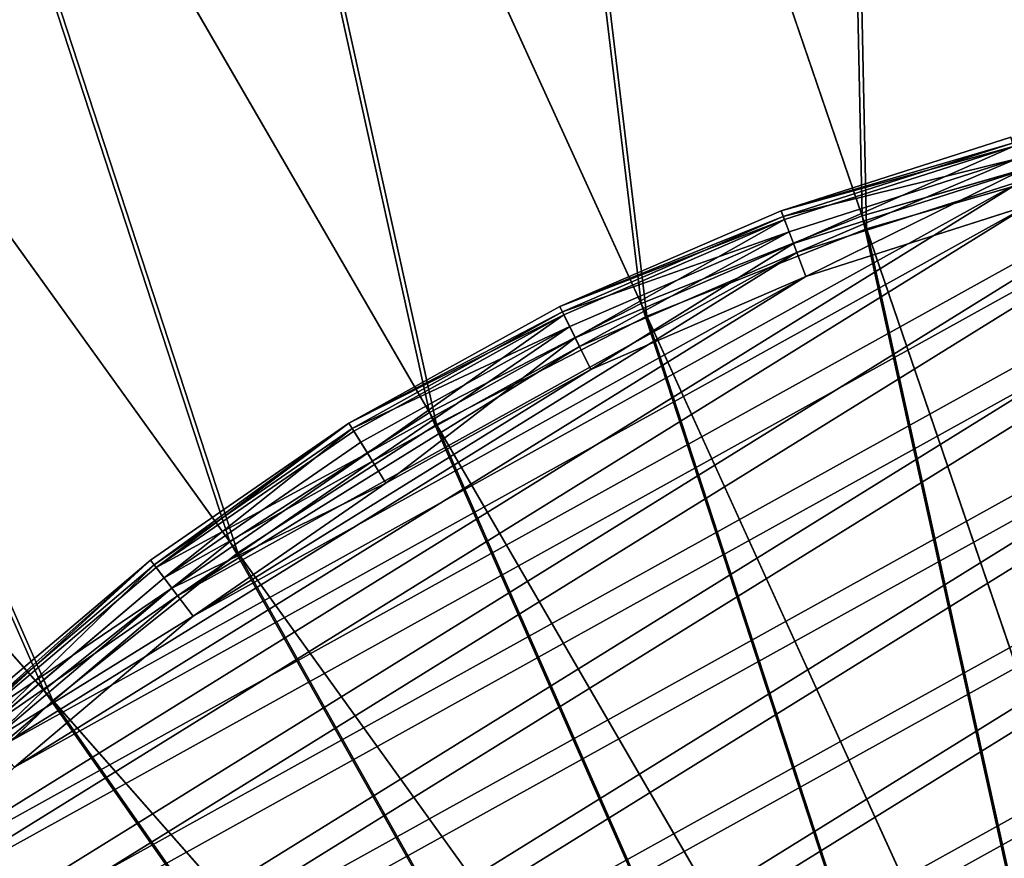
# Model space of a CAD drawing. Extents: x 0 to 335, y 0 to 335.
# Tile 54 of 101: x 144 to 158, y 191 to 203. Entities that reach past the tile are written whole.
import ezdxf

# ---------------------------------------------------------------- set-up
doc = ezdxf.new("R2010")
doc.units = 0
doc.layers.get('0').update_dxf_attribs({"color": 13, "linetype": 'CONTINUOUS'})

# ---------------------------------------------------------------- blocks, each defined once
blk = doc.blocks.new('GROUP_9')
for p, q in [((68.59, 42.777, 0.134), (69.192, 39.445, 0.134)), ((68.767, 42.818, 21.978), (69.373, 39.469, 21.978)), ((68.947, 42.86, 0.5), (69.556, 39.493, 0.5)), ((68.994, 42.871, 21.654), (69.604, 39.499, 21.654)), ((69.689, 39.51, 21.212), (69.078, 42.89, 21.212)), ((69.689, 39.51, 1), (69.078, 42.89, 1)), ((68.102, 42.664), (68.696, 39.381)), ((69.057, 39.428, 22.096), (68.457, 42.746, 22.096)), ((68.696, 39.381), (69.192, 39.445, 0.134)), ((69.057, 39.428, 22.096), (69.373, 39.469, 21.978)), ((69.328, 36.066, 22.096), (69.057, 39.428, 22.096)), ((69.192, 39.445, 0.134), (69.556, 39.493, 0.5)), ((69.192, 39.445, 0.134), (69.465, 36.071, 0.134)), ((69.373, 39.469, 21.978), (69.604, 39.499, 21.654)), ((69.373, 39.469, 21.978), (69.647, 36.076, 21.978)), ((69.556, 39.493, 0.5), (69.689, 39.51, 1)), ((69.556, 39.493, 0.5), (69.831, 36.082, 0.5)), ((69.604, 39.499, 21.654), (69.689, 39.51, 21.212)), ((69.604, 39.499, 21.654), (69.88, 36.084, 21.654)), ((69.965, 36.086, 21.212), (69.689, 39.51, 21.212)), ((69.689, 39.51, 1), (69.689, 39.51, 21.212)), ((69.965, 36.086, 1), (69.689, 39.51, 1)), ((68.696, 39.381), (68.964, 36.055)), ((68.964, 36.055), (68.906, 32.719)), ((69.465, 36.071, 0.134), (68.964, 36.055)), ((69.269, 32.695, 22.096), (69.328, 36.066, 22.096)), ((69.328, 36.066, 22.096), (69.647, 36.076, 21.978)), ((69.465, 36.071, 0.134), (69.405, 32.686, 0.134)), ((69.831, 36.082, 0.5), (69.465, 36.071, 0.134)), ((69.647, 36.076, 21.978), (69.587, 32.673, 21.978)), ((69.647, 36.076, 21.978), (69.88, 36.084, 21.654)), ((69.831, 36.082, 0.5), (69.771, 32.661, 0.5)), ((69.88, 36.084, 21.654), (69.82, 32.658, 21.654)), ((69.965, 36.086, 1), (69.831, 36.082, 0.5)), ((69.88, 36.084, 21.654), (69.965, 36.086, 21.212)), ((69.965, 36.086, 21.212), (69.905, 32.652, 21.212)), ((69.905, 32.652, 1), (69.965, 36.086, 1)), ((69.965, 36.086, 1), (69.965, 36.086, 21.212)), ((68.906, 32.719), (68.521, 29.405)), ((68.88, 29.345, 22.096), (69.269, 32.695, 22.096)), ((68.906, 32.719), (69.405, 32.686, 0.134)), ((69.405, 32.686, 0.134), (69.015, 29.323, 0.134)), ((69.269, 32.695, 22.096), (69.587, 32.673, 21.978)), ((69.405, 32.686, 0.134), (69.771, 32.661, 0.5)), ((69.587, 32.673, 21.978), (69.194, 29.293, 21.978)), ((69.771, 32.661, 0.5), (69.376, 29.263, 0.5)), ((69.82, 32.658, 21.654), (69.424, 29.255, 21.654)), ((69.905, 32.652, 21.212), (69.508, 29.24, 21.212)), ((69.508, 29.24, 1), (69.905, 32.652, 1)), ((69.587, 32.673, 21.978), (69.82, 32.658, 21.654)), ((69.771, 32.661, 0.5), (69.905, 32.652, 1)), ((69.82, 32.658, 21.654), (69.905, 32.652, 21.212)), ((69.905, 32.652, 1), (69.905, 32.652, 21.212)), ((68.521, 29.405), (67.812, 26.144)), ((68.164, 26.05, 22.096), (68.88, 29.345, 22.096)), ((69.015, 29.323, 0.134), (68.296, 26.014, 0.134)), ((68.521, 29.405), (69.015, 29.323, 0.134)), ((68.88, 29.345, 22.096), (69.194, 29.293, 21.978)), ((69.015, 29.323, 0.134), (69.376, 29.263, 0.5)), ((69.194, 29.293, 21.978), (68.472, 25.967, 21.978)), ((69.376, 29.263, 0.5), (68.65, 25.919, 0.5)), ((69.424, 29.255, 21.654), (68.697, 25.906, 21.654)), ((69.508, 29.24, 21.212), (68.779, 25.884, 21.212)), ((68.779, 25.884, 1), (69.508, 29.24, 1)), ((69.194, 29.293, 21.978), (69.424, 29.255, 21.654)), ((69.376, 29.263, 0.5), (69.508, 29.24, 1)), ((69.424, 29.255, 21.654), (69.508, 29.24, 21.212)), ((69.508, 29.24, 1), (69.508, 29.24, 21.212))]:
    blk.add_line(p, q)
mesh = blk.add_polyface()
corners = [(0.908, 30.538, 22.096), (0.696, 37.27, 22.096), (0.637, 33.899, 22.096), (1.085, 40.62, 22.096), (1.508, 27.219, 22.096), (1.801, 43.916, 22.096), (2.43, 23.975, 22.096), (2.836, 47.125, 22.096), (3.666, 20.838, 22.096), (4.181, 50.217, 22.096), (5.203, 17.836, 22.096), (5.823, 53.163, 22.096), (7.027, 15, 22.096), (7.745, 55.934, 22.096), (9.12, 12.356, 22.096), (9.93, 58.502, 22.096), (11.463, 9.93, 22.096), (12.356, 60.845, 22.096), (14.032, 7.745, 22.096), (15, 62.938, 22.096), (16.802, 5.823, 22.096), (17.836, 64.762, 22.096), (19.748, 4.181, 22.096), (20.838, 66.299, 22.096), (22.84, 2.836, 22.096), (23.975, 67.535, 22.096), (26.05, 1.801, 22.096), (27.219, 68.457, 22.096), (29.345, 1.085, 22.096), (30.538, 69.057, 22.096), (32.695, 0.696, 22.096), (33.899, 69.328, 22.096), (36.066, 0.637, 22.096), (37.27, 69.269, 22.096), (39.428, 0.908, 22.096), (40.62, 68.88, 22.096), (42.746, 1.508, 22.096), (43.916, 68.164, 22.096), (45.99, 2.43, 22.096), (47.125, 67.129, 22.096), (49.127, 3.666, 22.096), (50.217, 65.784, 22.096), (52.129, 5.203, 22.096), (53.163, 64.142, 22.096), (54.965, 7.027, 22.096), (55.934, 62.22, 22.096), (57.609, 9.12, 22.096), (58.502, 60.035, 22.096), (60.035, 11.463, 22.096), (60.845, 57.609, 22.096), (62.22, 14.032, 22.096), (62.938, 54.965, 22.096), (64.142, 16.802, 22.096), (64.762, 52.129, 22.096), (65.784, 19.748, 22.096), (66.299, 49.127, 22.096), (67.129, 22.84, 22.096), (67.535, 45.99, 22.096), (68.164, 26.05, 22.096), (68.457, 42.746, 22.096), (68.88, 29.345, 22.096), (69.057, 39.428, 22.096), (69.269, 32.695, 22.096), (69.328, 36.066, 22.096)]
mesh.append_faces([[corners[k] for k in face] for face in [(0, 1, 2), (61, 62, 63)]], dxfattribs={"vtx0": -1})
mesh.append_faces([[corners[k] for k in face] for face in [(1, 0, 3), (3, 4, 5), (5, 6, 7), (7, 8, 9), (9, 10, 11), (11, 12, 13), (13, 14, 15), (15, 16, 17), (17, 18, 19), (19, 20, 21), (21, 22, 23), (23, 24, 25), (25, 26, 27), (27, 28, 29), (29, 30, 31), (31, 32, 33), (33, 34, 35), (35, 36, 37), (37, 38, 39), (39, 40, 41), (41, 42, 43), (43, 44, 45), (45, 46, 47), (47, 48, 49), (49, 50, 51), (51, 52, 53), (53, 54, 55), (55, 56, 57), (57, 58, 59), (59, 60, 61)]], dxfattribs={"vtx0": -1, "vtx1": -1})
mesh.append_faces([[corners[k] for k in face] for face in [(3, 0, 4), (5, 4, 6), (7, 6, 8), (9, 8, 10), (11, 10, 12), (13, 12, 14), (15, 14, 16), (17, 16, 18), (19, 18, 20), (21, 20, 22), (23, 22, 24), (25, 24, 26), (27, 26, 28), (29, 28, 30), (31, 30, 32), (33, 32, 34), (35, 34, 36), (37, 36, 38), (39, 38, 40), (41, 40, 42), (43, 42, 44), (45, 44, 46), (47, 46, 48), (49, 48, 50), (51, 50, 52), (53, 52, 54), (55, 54, 56), (57, 56, 58), (59, 58, 60), (61, 60, 62)]], dxfattribs={"vtx0": -1, "vtx2": -1})
mesh = blk.add_polyface()
corners = [(1.059, 37.246), (1.269, 30.585), (1.001, 33.91), (1.444, 40.56), (1.863, 27.301), (2.153, 43.821), (2.775, 24.092), (3.177, 46.996), (3.998, 20.988), (4.508, 50.056), (5.519, 18.018), (6.132, 52.97), (7.323, 15.212), (8.034, 55.712), (9.395, 12.596), (10.196, 58.253), (11.712, 10.196), (12.596, 60.571), (14.254, 8.034), (15.212, 62.642), (16.995, 6.132), (18.018, 64.446), (19.909, 4.508), (20.988, 65.967), (22.969, 3.177), (24.092, 67.19), (26.144, 2.153), (27.301, 68.102), (29.405, 1.444), (30.585, 68.696), (32.719, 1.059), (33.91, 68.964), (36.055, 1.001), (37.246, 68.906), (39.381, 1.269), (40.56, 68.521), (42.664, 1.863), (43.821, 67.812), (45.873, 2.775), (46.996, 66.788), (48.978, 3.998), (50.056, 65.457), (51.947, 5.519), (52.97, 63.833), (54.754, 7.323), (55.712, 61.931), (57.369, 9.395), (58.253, 59.77), (59.77, 11.712), (60.571, 57.369), (61.931, 14.254), (62.642, 54.754), (63.833, 16.995), (64.446, 51.947), (65.457, 19.909), (65.967, 48.978), (66.788, 22.969), (67.19, 45.873), (67.812, 26.144), (68.102, 42.664), (68.521, 29.405), (68.696, 39.381), (68.906, 32.719), (68.964, 36.055)]
mesh.append_faces([[corners[k] for k in face] for face in [(0, 1, 2), (62, 61, 63)]], dxfattribs={"vtx0": -1})
mesh.append_faces([[corners[k] for k in face] for face in [(1, 3, 4), (4, 5, 6), (6, 7, 8), (8, 9, 10), (10, 11, 12), (12, 13, 14), (14, 15, 16), (16, 17, 18), (18, 19, 20), (20, 21, 22), (22, 23, 24), (24, 25, 26), (26, 27, 28), (28, 29, 30), (30, 31, 32), (32, 33, 34), (34, 35, 36), (36, 37, 38), (38, 39, 40), (40, 41, 42), (42, 43, 44), (44, 45, 46), (46, 47, 48), (48, 49, 50), (50, 51, 52), (52, 53, 54), (54, 55, 56), (56, 57, 58), (58, 59, 60), (60, 61, 62)]], dxfattribs={"vtx0": -1, "vtx1": -1})
mesh.append_faces([[corners[k] for k in face] for face in [(1, 0, 3), (4, 3, 5), (6, 5, 7), (8, 7, 9), (10, 9, 11), (12, 11, 13), (14, 13, 15), (16, 15, 17), (18, 17, 19), (20, 19, 21), (22, 21, 23), (24, 23, 25), (26, 25, 27), (28, 27, 29), (30, 29, 31), (32, 31, 33), (34, 33, 35), (36, 35, 37), (38, 37, 39), (40, 39, 41), (42, 41, 43), (44, 43, 45), (46, 45, 47), (48, 47, 49), (50, 49, 51), (52, 51, 53), (54, 53, 55), (56, 55, 57), (58, 57, 59), (60, 59, 61)]], dxfattribs={"vtx0": -1, "vtx2": -1})
mesh = blk.add_polyface()
corners = [(68.59, 42.777, 0.134), (68.696, 39.381), (68.102, 42.664), (69.192, 39.445, 0.134)]
mesh.append_faces([[corners[k] for k in face] for face in [(0, 1, 2), (1, 0, 3)]], dxfattribs={"vtx0": -1})
mesh = blk.add_polyface()
corners = [(69.057, 39.428, 22.096), (68.767, 42.818, 21.978), (68.457, 42.746, 22.096), (69.373, 39.469, 21.978)]
mesh.append_faces([[corners[k] for k in face] for face in [(0, 1, 2), (1, 0, 3)]], dxfattribs={"vtx0": -1})
mesh = blk.add_polyface()
corners = [(68.947, 42.86, 0.5), (69.192, 39.445, 0.134), (68.59, 42.777, 0.134), (69.556, 39.493, 0.5)]
mesh.append_faces([[corners[k] for k in face] for face in [(0, 1, 2), (1, 0, 3)]], dxfattribs={"vtx0": -1})
mesh = blk.add_polyface()
corners = [(69.604, 39.499, 21.654), (68.767, 42.818, 21.978), (69.373, 39.469, 21.978), (68.994, 42.871, 21.654)]
mesh.append_faces([[corners[k] for k in face] for face in [(0, 1, 2), (1, 0, 3)]], dxfattribs={"vtx0": -1})
mesh = blk.add_polyface()
corners = [(68.947, 42.86, 0.5), (69.689, 39.51, 1), (69.556, 39.493, 0.5), (69.078, 42.89, 1)]
mesh.append_faces([[corners[k] for k in face] for face in [(0, 1, 2), (1, 0, 3)]], dxfattribs={"vtx0": -1})
mesh = blk.add_polyface()
corners = [(69.689, 39.51, 21.212), (68.994, 42.871, 21.654), (69.604, 39.499, 21.654), (69.078, 42.89, 21.212)]
mesh.append_faces([[corners[k] for k in face] for face in [(0, 1, 2), (1, 0, 3)]], dxfattribs={"vtx0": -1})
mesh = blk.add_polyface()
corners = [(69.689, 39.51, 1), (69.078, 42.89, 21.212), (69.689, 39.51, 21.212), (69.078, 42.89, 1)]
mesh.append_faces([[corners[k] for k in face] for face in [(0, 1, 2), (1, 0, 3)]], dxfattribs={"vtx0": -1})
mesh = blk.add_polyface()
corners = [(69.192, 39.445, 0.134), (68.964, 36.055), (68.696, 39.381), (69.465, 36.071, 0.134)]
mesh.append_faces([[corners[k] for k in face] for face in [(0, 1, 2), (1, 0, 3)]], dxfattribs={"vtx0": -1})
mesh = blk.add_polyface()
corners = [(69.328, 36.066, 22.096), (69.373, 39.469, 21.978), (69.057, 39.428, 22.096), (69.647, 36.076, 21.978)]
mesh.append_faces([[corners[k] for k in face] for face in [(0, 1, 2), (1, 0, 3)]], dxfattribs={"vtx0": -1})
mesh = blk.add_polyface()
corners = [(69.556, 39.493, 0.5), (69.465, 36.071, 0.134), (69.192, 39.445, 0.134), (69.831, 36.082, 0.5)]
mesh.append_faces([[corners[k] for k in face] for face in [(0, 1, 2), (1, 0, 3)]], dxfattribs={"vtx0": -1})
mesh = blk.add_polyface()
corners = [(69.88, 36.084, 21.654), (69.373, 39.469, 21.978), (69.647, 36.076, 21.978), (69.604, 39.499, 21.654)]
mesh.append_faces([[corners[k] for k in face] for face in [(0, 1, 2), (1, 0, 3)]], dxfattribs={"vtx0": -1})
mesh = blk.add_polyface()
corners = [(69.556, 39.493, 0.5), (69.965, 36.086, 1), (69.831, 36.082, 0.5), (69.689, 39.51, 1)]
mesh.append_faces([[corners[k] for k in face] for face in [(0, 1, 2), (1, 0, 3)]], dxfattribs={"vtx0": -1})
mesh = blk.add_polyface()
corners = [(69.965, 36.086, 21.212), (69.604, 39.499, 21.654), (69.88, 36.084, 21.654), (69.689, 39.51, 21.212)]
mesh.append_faces([[corners[k] for k in face] for face in [(0, 1, 2), (1, 0, 3)]], dxfattribs={"vtx0": -1})
mesh = blk.add_polyface()
corners = [(69.689, 39.51, 1), (69.965, 36.086, 21.212), (69.965, 36.086, 1), (69.689, 39.51, 21.212)]
mesh.append_faces([[corners[k] for k in face] for face in [(0, 1, 2), (1, 0, 3)]], dxfattribs={"vtx0": -1})
mesh = blk.add_polyface()
corners = [(68.964, 36.055), (69.405, 32.686, 0.134), (68.906, 32.719), (69.465, 36.071, 0.134)]
mesh.append_faces([[corners[k] for k in face] for face in [(0, 1, 2), (1, 0, 3)]], dxfattribs={"vtx0": -1})
mesh = blk.add_polyface()
corners = [(69.587, 32.673, 21.978), (69.328, 36.066, 22.096), (69.269, 32.695, 22.096), (69.647, 36.076, 21.978)]
mesh.append_faces([[corners[k] for k in face] for face in [(0, 1, 2), (1, 0, 3)]], dxfattribs={"vtx0": -1})
mesh = blk.add_polyface()
corners = [(69.465, 36.071, 0.134), (69.771, 32.661, 0.5), (69.405, 32.686, 0.134), (69.831, 36.082, 0.5)]
mesh.append_faces([[corners[k] for k in face] for face in [(0, 1, 2), (1, 0, 3)]], dxfattribs={"vtx0": -1})
mesh = blk.add_polyface()
corners = [(69.88, 36.084, 21.654), (69.587, 32.673, 21.978), (69.82, 32.658, 21.654), (69.647, 36.076, 21.978)]
mesh.append_faces([[corners[k] for k in face] for face in [(0, 1, 2), (1, 0, 3)]], dxfattribs={"vtx0": -1})
mesh = blk.add_polyface()
corners = [(69.771, 32.661, 0.5), (69.965, 36.086, 1), (69.905, 32.652, 1), (69.831, 36.082, 0.5)]
mesh.append_faces([[corners[k] for k in face] for face in [(0, 1, 2), (1, 0, 3)]], dxfattribs={"vtx0": -1})
mesh = blk.add_polyface()
corners = [(69.965, 36.086, 21.212), (69.82, 32.658, 21.654), (69.905, 32.652, 21.212), (69.88, 36.084, 21.654)]
mesh.append_faces([[corners[k] for k in face] for face in [(0, 1, 2), (1, 0, 3)]], dxfattribs={"vtx0": -1})
mesh = blk.add_polyface()
corners = [(69.965, 36.086, 1), (69.905, 32.652, 21.212), (69.905, 32.652, 1), (69.965, 36.086, 21.212)]
mesh.append_faces([[corners[k] for k in face] for face in [(0, 1, 2), (1, 0, 3)]], dxfattribs={"vtx0": -1})
mesh = blk.add_polyface()
corners = [(68.906, 32.719), (69.015, 29.323, 0.134), (68.521, 29.405), (69.405, 32.686, 0.134)]
mesh.append_faces([[corners[k] for k in face] for face in [(0, 1, 2), (1, 0, 3)]], dxfattribs={"vtx0": -1})
mesh = blk.add_polyface()
corners = [(69.194, 29.293, 21.978), (69.269, 32.695, 22.096), (68.88, 29.345, 22.096), (69.587, 32.673, 21.978)]
mesh.append_faces([[corners[k] for k in face] for face in [(0, 1, 2), (1, 0, 3)]], dxfattribs={"vtx0": -1})
mesh = blk.add_polyface()
corners = [(69.405, 32.686, 0.134), (69.376, 29.263, 0.5), (69.015, 29.323, 0.134), (69.771, 32.661, 0.5)]
mesh.append_faces([[corners[k] for k in face] for face in [(0, 1, 2), (1, 0, 3)]], dxfattribs={"vtx0": -1})
mesh = blk.add_polyface()
corners = [(69.82, 32.658, 21.654), (69.194, 29.293, 21.978), (69.424, 29.255, 21.654), (69.587, 32.673, 21.978)]
mesh.append_faces([[corners[k] for k in face] for face in [(0, 1, 2), (1, 0, 3)]], dxfattribs={"vtx0": -1})
mesh = blk.add_polyface()
corners = [(69.376, 29.263, 0.5), (69.905, 32.652, 1), (69.508, 29.24, 1), (69.771, 32.661, 0.5)]
mesh.append_faces([[corners[k] for k in face] for face in [(0, 1, 2), (1, 0, 3)]], dxfattribs={"vtx0": -1})
mesh = blk.add_polyface()
corners = [(69.905, 32.652, 21.212), (69.424, 29.255, 21.654), (69.508, 29.24, 21.212), (69.82, 32.658, 21.654)]
mesh.append_faces([[corners[k] for k in face] for face in [(0, 1, 2), (1, 0, 3)]], dxfattribs={"vtx0": -1})
mesh = blk.add_polyface()
corners = [(69.508, 29.24, 1), (69.905, 32.652, 21.212), (69.508, 29.24, 21.212), (69.905, 32.652, 1)]
mesh.append_faces([[corners[k] for k in face] for face in [(0, 1, 2), (1, 0, 3)]], dxfattribs={"vtx0": -1})
mesh = blk.add_polyface()
corners = [(68.521, 29.405), (68.296, 26.014, 0.134), (67.812, 26.144), (69.015, 29.323, 0.134)]
mesh.append_faces([[corners[k] for k in face] for face in [(0, 1, 2), (1, 0, 3)]], dxfattribs={"vtx0": -1})
mesh = blk.add_polyface()
corners = [(68.472, 25.967, 21.978), (68.88, 29.345, 22.096), (68.164, 26.05, 22.096), (69.194, 29.293, 21.978)]
mesh.append_faces([[corners[k] for k in face] for face in [(0, 1, 2), (1, 0, 3)]], dxfattribs={"vtx0": -1})
mesh = blk.add_polyface()
corners = [(69.015, 29.323, 0.134), (68.65, 25.919, 0.5), (68.296, 26.014, 0.134), (69.376, 29.263, 0.5)]
mesh.append_faces([[corners[k] for k in face] for face in [(0, 1, 2), (1, 0, 3)]], dxfattribs={"vtx0": -1})
mesh = blk.add_polyface()
corners = [(69.424, 29.255, 21.654), (68.472, 25.967, 21.978), (68.697, 25.906, 21.654), (69.194, 29.293, 21.978)]
mesh.append_faces([[corners[k] for k in face] for face in [(0, 1, 2), (1, 0, 3)]], dxfattribs={"vtx0": -1})
mesh = blk.add_polyface()
corners = [(68.65, 25.919, 0.5), (69.508, 29.24, 1), (68.779, 25.884, 1), (69.376, 29.263, 0.5)]
mesh.append_faces([[corners[k] for k in face] for face in [(0, 1, 2), (1, 0, 3)]], dxfattribs={"vtx0": -1})
mesh = blk.add_polyface()
corners = [(69.508, 29.24, 21.212), (68.697, 25.906, 21.654), (68.779, 25.884, 21.212), (69.424, 29.255, 21.654)]
mesh.append_faces([[corners[k] for k in face] for face in [(0, 1, 2), (1, 0, 3)]], dxfattribs={"vtx0": -1})
mesh = blk.add_polyface()
corners = [(68.779, 25.884, 1), (69.508, 29.24, 21.212), (68.779, 25.884, 21.212), (69.508, 29.24, 1)]
mesh.append_faces([[corners[k] for k in face] for face in [(0, 1, 2), (1, 0, 3)]], dxfattribs={"vtx0": -1})
blk = doc.blocks.new('GROUP_8')
blk.add_blockref('GROUP_9', (15.392, 15.392, -5))
blk = doc.blocks.new('GROUP_6')
for p, q in [((151.156, 214.958, 157.895), (156.239, 200.076, 161.83)), ((156.302, 199.891, 160.847), (151.25, 214.683, 156.937)), ((153.09, 198.825, 161.83), (146.573, 213.137, 157.895)), ((153.171, 198.647, 160.847), (146.693, 212.872, 156.937)), ((150.078, 197.271, 161.83), (142.19, 210.875, 157.895)), ((150.176, 197.102, 160.847), (142.335, 210.624, 156.937)), ((138.05, 208.195, 157.895), (147.234, 195.429, 161.83)), ((147.348, 195.271, 160.847), (138.219, 207.959, 156.937)), ((144.584, 193.318, 161.83), (134.193, 205.121, 157.895)), ((144.713, 193.171, 160.847), (134.384, 204.903, 156.937)), ((156.239, 200.076, 161.83), (159.495, 201.013, 161.83)), ((159.54, 200.823, 160.847), (156.302, 199.891, 160.847)), ((153.09, 198.825, 161.83), (156.239, 200.076, 161.83)), ((156.239, 200.076, 161.83), (161.422, 184.9, 164.205)), ((156.302, 199.891, 160.847), (153.171, 198.647, 160.847)), ((161.454, 184.808, 163.209), (156.302, 199.891, 160.847)), ((150.078, 197.271, 161.83), (153.09, 198.825, 161.83)), ((159.736, 184.23, 164.205), (153.09, 198.825, 161.83)), ((153.171, 198.647, 160.847), (150.176, 197.102, 160.847)), ((153.171, 198.647, 160.847), (159.776, 184.141, 163.209)), ((147.234, 195.429, 161.83), (150.078, 197.271, 161.83)), ((158.123, 183.398, 164.205), (150.078, 197.271, 161.83)), ((147.348, 195.271, 160.847), (150.176, 197.102, 160.847)), ((150.176, 197.102, 160.847), (158.172, 183.313, 163.209)), ((144.584, 193.318, 161.83), (147.234, 195.429, 161.83)), ((147.234, 195.429, 161.83), (156.599, 182.412, 164.205)), ((144.713, 193.171, 160.847), (147.348, 195.271, 160.847)), ((156.657, 182.332, 163.209), (147.348, 195.271, 160.847)), ((142.153, 190.956, 161.83), (144.584, 193.318, 161.83)), ((155.18, 181.281, 164.205), (144.584, 193.318, 161.83)), ((142.296, 190.823, 160.847), (144.713, 193.171, 160.847)), ((155.245, 181.207, 163.209), (144.713, 193.171, 160.847))]:
    blk.add_line(p, q)
mesh = blk.add_polyface()
corners = [(159.495, 201.013, 161.83), (160.746, 217.213, 157.895), (155.896, 216.321, 157.895), (162.828, 201.625, 161.83)]
mesh.append_faces([[corners[k] for k in face] for face in [(0, 1, 2), (1, 0, 3)]], dxfattribs={"vtx0": -1})
mesh = blk.add_polyface()
corners = [(160.784, 216.925, 156.937), (159.54, 200.823, 160.847), (155.962, 216.038, 156.937), (162.854, 201.432, 160.847)]
mesh.append_faces([[corners[k] for k in face] for face in [(0, 1, 2), (1, 0, 3)]], dxfattribs={"vtx0": -1})
mesh = blk.add_polyface()
corners = [(156.239, 200.076, 161.83), (155.896, 216.321, 157.895), (151.156, 214.958, 157.895), (159.495, 201.013, 161.83)]
mesh.append_faces([[corners[k] for k in face] for face in [(0, 1, 2), (1, 0, 3)]], dxfattribs={"vtx0": -1})
mesh = blk.add_polyface()
corners = [(155.962, 216.038, 156.937), (156.302, 199.891, 160.847), (151.25, 214.683, 156.937), (159.54, 200.823, 160.847)]
mesh.append_faces([[corners[k] for k in face] for face in [(0, 1, 2), (1, 0, 3)]], dxfattribs={"vtx0": -1})
mesh = blk.add_polyface()
corners = [(153.09, 198.825, 161.83), (151.156, 214.958, 157.895), (146.573, 213.137, 157.895), (156.239, 200.076, 161.83)]
mesh.append_faces([[corners[k] for k in face] for face in [(0, 1, 2), (1, 0, 3)]], dxfattribs={"vtx0": -1})
mesh = blk.add_polyface()
corners = [(151.25, 214.683, 156.937), (153.171, 198.647, 160.847), (146.693, 212.872, 156.937), (156.302, 199.891, 160.847)]
mesh.append_faces([[corners[k] for k in face] for face in [(0, 1, 2), (1, 0, 3)]], dxfattribs={"vtx0": -1})
mesh = blk.add_polyface()
corners = [(150.078, 197.271, 161.83), (146.573, 213.137, 157.895), (142.19, 210.875, 157.895), (153.09, 198.825, 161.83)]
mesh.append_faces([[corners[k] for k in face] for face in [(0, 1, 2), (1, 0, 3)]], dxfattribs={"vtx0": -1})
mesh = blk.add_polyface()
corners = [(146.693, 212.872, 156.937), (150.176, 197.102, 160.847), (142.335, 210.624, 156.937), (153.171, 198.647, 160.847)]
mesh.append_faces([[corners[k] for k in face] for face in [(0, 1, 2), (1, 0, 3)]], dxfattribs={"vtx0": -1})
mesh = blk.add_polyface()
corners = [(147.234, 195.429, 161.83), (142.19, 210.875, 157.895), (138.05, 208.195, 157.895), (150.078, 197.271, 161.83)]
mesh.append_faces([[corners[k] for k in face] for face in [(0, 1, 2), (1, 0, 3)]], dxfattribs={"vtx0": -1})
mesh = blk.add_polyface()
corners = [(142.335, 210.624, 156.937), (147.348, 195.271, 160.847), (138.219, 207.959, 156.937), (150.176, 197.102, 160.847)]
mesh.append_faces([[corners[k] for k in face] for face in [(0, 1, 2), (1, 0, 3)]], dxfattribs={"vtx0": -1})
mesh = blk.add_polyface()
corners = [(144.584, 193.318, 161.83), (138.05, 208.195, 157.895), (134.193, 205.121, 157.895), (147.234, 195.429, 161.83)]
mesh.append_faces([[corners[k] for k in face] for face in [(0, 1, 2), (1, 0, 3)]], dxfattribs={"vtx0": -1})
mesh = blk.add_polyface()
corners = [(138.219, 207.959, 156.937), (144.713, 193.171, 160.847), (134.384, 204.903, 156.937), (147.348, 195.271, 160.847)]
mesh.append_faces([[corners[k] for k in face] for face in [(0, 1, 2), (1, 0, 3)]], dxfattribs={"vtx0": -1})
mesh = blk.add_polyface()
corners = [(142.153, 190.956, 161.83), (134.193, 205.121, 157.895), (130.655, 201.685, 157.895), (144.584, 193.318, 161.83)]
mesh.append_faces([[corners[k] for k in face] for face in [(0, 1, 2), (1, 0, 3)]], dxfattribs={"vtx0": -1})
mesh = blk.add_polyface()
corners = [(134.384, 204.903, 156.937), (142.296, 190.823, 160.847), (130.867, 201.487, 156.937), (144.713, 193.171, 160.847)]
mesh.append_faces([[corners[k] for k in face] for face in [(0, 1, 2), (1, 0, 3)]], dxfattribs={"vtx0": -1})
mesh = blk.add_polyface()
corners = [(161.422, 184.9, 164.205), (159.495, 201.013, 161.83), (156.239, 200.076, 161.83), (163.166, 185.402, 164.205)]
mesh.append_faces([[corners[k] for k in face] for face in [(0, 1, 2), (1, 0, 3)]], dxfattribs={"vtx0": -1})
mesh = blk.add_polyface()
corners = [(159.54, 200.823, 160.847), (161.454, 184.808, 163.209), (156.302, 199.891, 160.847), (163.189, 185.307, 163.209)]
mesh.append_faces([[corners[k] for k in face] for face in [(0, 1, 2), (1, 0, 3)]], dxfattribs={"vtx0": -1})
mesh = blk.add_polyface()
corners = [(159.736, 184.23, 164.205), (156.239, 200.076, 161.83), (153.09, 198.825, 161.83), (161.422, 184.9, 164.205)]
mesh.append_faces([[corners[k] for k in face] for face in [(0, 1, 2), (1, 0, 3)]], dxfattribs={"vtx0": -1})
mesh = blk.add_polyface()
corners = [(156.302, 199.891, 160.847), (159.776, 184.141, 163.209), (153.171, 198.647, 160.847), (161.454, 184.808, 163.209)]
mesh.append_faces([[corners[k] for k in face] for face in [(0, 1, 2), (1, 0, 3)]], dxfattribs={"vtx0": -1})
mesh = blk.add_polyface()
corners = [(158.123, 183.398, 164.205), (153.09, 198.825, 161.83), (150.078, 197.271, 161.83), (159.736, 184.23, 164.205)]
mesh.append_faces([[corners[k] for k in face] for face in [(0, 1, 2), (1, 0, 3)]], dxfattribs={"vtx0": -1})
mesh = blk.add_polyface()
corners = [(153.171, 198.647, 160.847), (158.172, 183.313, 163.209), (150.176, 197.102, 160.847), (159.776, 184.141, 163.209)]
mesh.append_faces([[corners[k] for k in face] for face in [(0, 1, 2), (1, 0, 3)]], dxfattribs={"vtx0": -1})
mesh = blk.add_polyface()
corners = [(156.599, 182.412, 164.205), (150.078, 197.271, 161.83), (147.234, 195.429, 161.83), (158.123, 183.398, 164.205)]
mesh.append_faces([[corners[k] for k in face] for face in [(0, 1, 2), (1, 0, 3)]], dxfattribs={"vtx0": -1})
mesh = blk.add_polyface()
corners = [(150.176, 197.102, 160.847), (156.657, 182.332, 163.209), (147.348, 195.271, 160.847), (158.172, 183.313, 163.209)]
mesh.append_faces([[corners[k] for k in face] for face in [(0, 1, 2), (1, 0, 3)]], dxfattribs={"vtx0": -1})
mesh = blk.add_polyface()
corners = [(155.18, 181.281, 164.205), (147.234, 195.429, 161.83), (144.584, 193.318, 161.83), (156.599, 182.412, 164.205)]
mesh.append_faces([[corners[k] for k in face] for face in [(0, 1, 2), (1, 0, 3)]], dxfattribs={"vtx0": -1})
mesh = blk.add_polyface()
corners = [(147.348, 195.271, 160.847), (155.245, 181.207, 163.209), (144.713, 193.171, 160.847), (156.657, 182.332, 163.209)]
mesh.append_faces([[corners[k] for k in face] for face in [(0, 1, 2), (1, 0, 3)]], dxfattribs={"vtx0": -1})
mesh = blk.add_polyface()
corners = [(153.878, 180.016, 164.205), (144.584, 193.318, 161.83), (142.153, 190.956, 161.83), (155.18, 181.281, 164.205)]
mesh.append_faces([[corners[k] for k in face] for face in [(0, 1, 2), (1, 0, 3)]], dxfattribs={"vtx0": -1})
mesh = blk.add_polyface()
corners = [(144.713, 193.171, 160.847), (153.95, 179.949, 163.209), (142.296, 190.823, 160.847), (155.245, 181.207, 163.209)]
mesh.append_faces([[corners[k] for k in face] for face in [(0, 1, 2), (1, 0, 3)]], dxfattribs={"vtx0": -1})
mesh = blk.add_polyface()
corners = [(152.707, 178.63, 164.205), (142.153, 190.956, 161.83), (139.966, 188.368, 161.83), (153.878, 180.016, 164.205)]
mesh.append_faces([[corners[k] for k in face] for face in [(0, 1, 2), (1, 0, 3)]], dxfattribs={"vtx0": -1})
blk = doc.blocks.new('GROUP_1')
blk.add_blockref('GROUP_6', (0, 0))
at = {"zscale": -1, "rotation": 120}
blk.add_blockref('GROUP_8', (236.189, 148.937, 724.121), dxfattribs=at)

msp = doc.modelspace()

# ---------------------------------------------------------------- block references
msp.add_blockref('GROUP_1', (0, 0))

doc.saveas('drawing.dxf')
